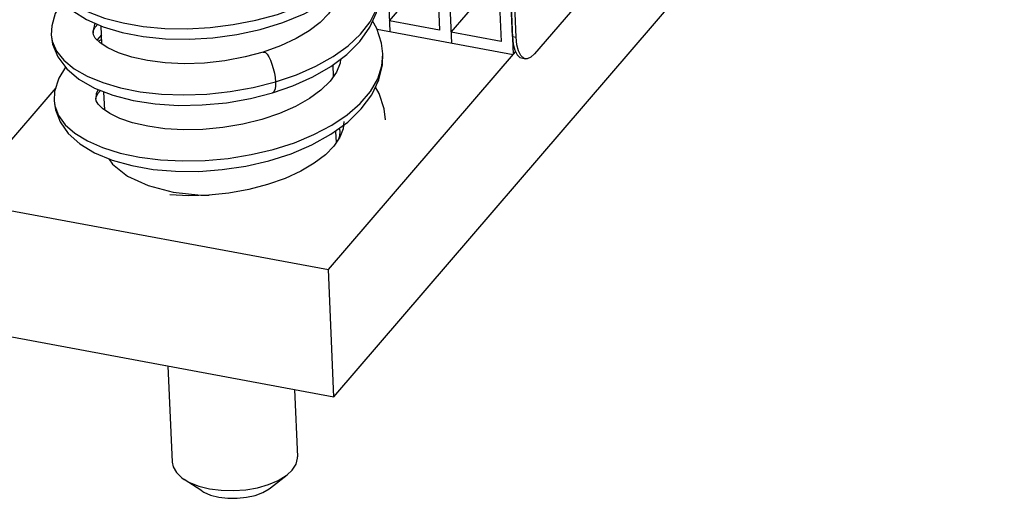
# Model space of a CAD drawing. Extents: x 0 to 1189, y 0 to 841.
# Tile 14 of 27: x 616 to 663, y 577 to 600. Entities that reach past the tile are written whole.
import ezdxf

# ---------------------------------------------------------------- set-up
doc = ezdxf.new("R2010")
doc.units = 0
doc.header["$LTSCALE"] = 65.395
for name, color, linetype in [('AL-BASE_ES7632BT_22_2', 7, 'CONTINUOUS'), ('LABEL_2', 7, 'CONTINUOUS'), ('PRT0001_2', 7, 'CONTINUOUS'), ('PRT0002_2', 7, 'CONTINUOUS'), ('SC_2', 7, 'CONTINUOUS'), ('SPRING_2', 7, 'CONTINUOUS')]:
    doc.layers.add(name, color=color, linetype=linetype)

msp = doc.modelspace()

# ---------------------------------------------------------------- linework, layer by layer
at = {"layer": 'AL-BASE_ES7632BT_22_2', "color": 7, "linetype": 'CONTINUOUS'}
for p, q in [((630.939, 582.033), (687.151, 647.454)), ((502.565, 611.876), (630.678, 588.106)), ((502.825, 605.803), (630.939, 582.033)), ((630.678, 588.106), (639.625, 598.518)), ((631.237, 594.721), (631.207, 594.867)), ((630.939, 582.033), (630.678, 588.106))]:
    msp.add_line(p, q, dxfattribs=at)
for points in [[(631.179, 594.359), (631.23, 594.502), (631.237, 594.721)], [(620.184, 593.406), (620.354, 593.143), (621.075, 592.578), (622.062, 592.126), (623.254, 591.814)], [(623.254, 591.814), (624.576, 591.659), (624.983, 591.662)]]:
    msp.add_lwpolyline(points, dxfattribs=at)
at = {"layer": 'LABEL_2', "color": 7, "linetype": 'CONTINUOUS'}
for p, q in [((663.02, 624.588), (640.535, 598.42)), ((639.475, 599.255), (638.88, 613.137)), ((639.658, 599.221), (639.063, 613.103)), ((639.475, 599.255), (639.658, 599.221)), ((639.587, 598.593), (639.696, 598.376)), ((639.879, 598.342), (639.77, 598.559)), ((639.913, 598.223), (640.096, 598.189))]:
    msp.add_line(p, q, dxfattribs=at)
for points in [[(639.475, 599.255), (639.512, 598.89), (639.587, 598.593)], [(639.77, 598.559), (639.695, 598.856), (639.658, 599.221)], [(639.696, 598.376), (639.835, 598.25), (639.913, 598.223)], [(640.096, 598.189), (640.018, 598.216), (639.879, 598.342)], [(640.535, 598.42), (640.354, 598.255), (640.178, 598.186), (640.096, 598.189)]]:
    msp.add_lwpolyline(points, dxfattribs=at)
at = {"layer": 'PRT0001_2', "color": 7, "linetype": 'CONTINUOUS'}
for p, q in [((635.859, 615.419), (636.565, 598.934)), ((635.332, 615), (635.994, 599.556)), ((638.805, 614.872), (639.512, 598.387)), ((638.279, 614.453), (638.94, 599.009)), ((633.254, 607.999), (633.619, 599.48)), ((633.596, 600.001), (635.862, 602.637)), ((636.543, 599.454), (638.808, 602.091)), ((635.994, 599.556), (633.596, 600.001)), ((633.008, 599.594), (639.512, 598.387)), ((638.94, 599.009), (636.543, 599.454)), ((639.512, 598.387), (639.625, 598.518))]:
    msp.add_line(p, q, dxfattribs=at)
at = {"layer": 'PRT0002_2', "color": 7, "linetype": 'CONTINUOUS'}
for p, q in [((619.829, 599.336), (619.619, 599.091)), ((617.642, 596.79), (612.999, 591.387))]:
    msp.add_line(p, q, dxfattribs=at)
at = {"layer": 'SC_2', "color": 7, "linetype": 'CONTINUOUS'}
for p, q in [((619.848, 598.89), (619.811, 599.758)), ((630.925, 597.344), (630.901, 597.895)), ((619.984, 595.732), (619.946, 596.61)), ((631.06, 594.183), (631.038, 594.712)), ((623.01, 583.504), (623.207, 578.905)), ((629.064, 582.381), (629.202, 579.162)), ((628.702, 578.29), (628.95, 578.524)), ((624.625, 577.53), (623.78, 578.079)), ((627.906, 577.67), (628.702, 578.29))]:
    msp.add_line(p, q, dxfattribs=at)
for points in [[(628.95, 578.524), (629.132, 578.807), (629.202, 579.099), (629.202, 579.162)], [(623.207, 578.905), (623.253, 578.678), (623.411, 578.402), (623.678, 578.15), (623.78, 578.079)], [(623.78, 578.079), (624.041, 577.933), (624.487, 577.758), (625, 577.631)], [(625, 577.631), (625.559, 577.559), (626.142, 577.543), (626.728, 577.584), (627.294, 577.682), (627.818, 577.831), (628.28, 578.026), (628.662, 578.26), (628.702, 578.29)], [(625.439, 577.231), (625.868, 577.179), (626.314, 577.176), (626.756, 577.223), (627.171, 577.317), (627.54, 577.453), (627.846, 577.625), (627.906, 577.67)], [(624.625, 577.53), (624.723, 577.472), (625.05, 577.33), (625.439, 577.231)]]:
    msp.add_lwpolyline(points, dxfattribs=at)
at = {"layer": 'SPRING_2', "color": 7, "linetype": 'CONTINUOUS'}
for p, q in [((617.451, 599.758), (617.429, 599.329)), ((617.429, 599.334), (617.429, 599.329)), ((619.426, 599.421), (619.427, 599.414)), ((619.445, 599.33), (619.426, 599.421)), ((619.839, 599.105), (619.68, 599.031)), ((633.236, 597.848), (633.279, 598.428)), ((633.279, 598.428), (633.279, 598.432)), ((617.587, 596.613), (617.564, 596.176)), ((617.563, 596.181), (617.564, 596.176)), ((617.564, 596.176), (617.596, 595.927)), ((619.561, 596.266), (619.562, 596.259)), ((619.583, 596.167), (619.561, 596.266)), ((631.416, 595.18), (631.385, 594.843)), ((633.416, 595.266), (633.415, 595.272)), ((624.005, 591.632), (623.092, 591.675))]:
    msp.add_line(p, q, dxfattribs=at)
for points in [[(617.292, 602.497), (617.354, 602.062), (617.572, 601.493), (617.944, 600.96), (618.461, 600.482), (619.121, 600.064), (619.913, 599.713), (620.82, 599.437), (621.824, 599.243), (622.898, 599.135), (624.016, 599.115), (625.155, 599.184), (626.296, 599.341), (627.42, 599.587), (628.502, 599.919), (629.516, 600.337), (630.439, 600.833), (631.247, 601.4), (631.917, 602.029), (632.436, 602.71), (632.797, 603.436), (632.985, 604.19)], [(617.292, 602.492), (617.381, 602.048), (617.62, 601.593), (618.006, 601.164), (618.537, 600.77), (619.2, 600.421), (619.98, 600.126), (620.863, 599.894), (621.829, 599.73), (622.859, 599.637), (623.933, 599.619), (625.029, 599.678), (626.129, 599.815), (627.207, 600.025), (628.246, 600.308), (629.225, 600.661), (630.126, 601.077), (630.927, 601.548), (631.613, 602.065), (632.173, 602.624), (632.599, 603.215), (632.879, 603.829)], [(631.13, 601.318), (631.116, 601.167), (630.963, 600.758), (630.682, 600.338), (630.279, 599.923), (629.763, 599.525), (629.135, 599.149), (628.39, 598.801), (627.557, 598.503)], [(628.147, 597.079), (629.152, 597.419), (630.078, 597.825), (630.907, 598.289), (631.623, 598.803), (632.216, 599.36), (632.669, 599.95), (632.974, 600.559), (633.128, 601.176)], [(617.966, 600.939), (617.95, 600.922), (617.62, 600.35), (617.451, 599.758)], [(628.01, 596.556), (628.977, 596.888), (629.934, 597.316), (630.802, 597.82), (631.558, 598.389), (632.18, 599.016), (632.654, 599.688), (632.971, 600.389), (633.128, 601.096)], [(619.518, 599.888), (619.428, 599.536), (619.426, 599.421)], [(619.427, 599.421), (619.44, 599.516), (619.525, 599.69), (619.648, 599.831)], [(633.279, 598.428), (633.219, 598.925), (632.994, 599.636), (632.791, 599.991)], [(617.429, 599.334), (617.494, 598.881), (617.74, 598.274), (618.166, 597.708), (618.755, 597.21), (619.496, 596.786), (620.371, 596.444), (621.35, 596.191), (622.403, 596.029), (623.509, 595.957), (624.649, 595.977), (625.801, 596.085), (626.947, 596.283), (628.01, 596.556)], [(617.429, 599.329), (617.475, 599.022), (617.675, 598.555), (618.029, 598.114), (618.523, 597.709), (619.147, 597.35), (619.891, 597.043), (620.742, 596.795), (621.684, 596.61), (622.702, 596.497), (623.773, 596.458), (624.873, 596.497), (625.984, 596.614), (627.083, 596.809), (628.147, 597.079)], [(627.557, 598.503), (626.694, 598.27), (625.735, 598.089), (624.757, 597.981), (623.791, 597.948), (622.87, 597.987), (622.023, 598.094), (621.274, 598.257), (620.64, 598.463), (620.134, 598.7), (619.764, 598.947), (619.536, 599.173), (619.445, 599.33)], [(627.557, 598.503), (627.593, 598.507), (627.667, 598.476), (627.747, 598.397), (627.829, 598.275), (627.908, 598.116), (627.981, 597.927), (628.045, 597.718), (628.095, 597.5), (628.13, 597.284), (628.147, 597.079)], [(630.801, 594.573), (631.603, 595.154), (632.253, 595.787), (632.749, 596.46), (633.087, 597.171), (633.258, 597.9), (633.279, 598.432)], [(619.157, 594.256), (619.88, 593.937), (620.716, 593.676), (621.647, 593.48), (622.648, 593.354), (623.7, 593.301), (624.784, 593.325), (625.886, 593.425), (626.982, 593.602), (628.045, 593.853), (629.053, 594.174), (629.987, 594.559), (630.835, 595.004), (631.578, 595.502), (632.2, 596.045), (632.691, 596.623), (633.04, 597.228), (633.236, 597.848)], [(631.263, 598.167), (631.245, 597.979), (631.071, 597.549), (630.757, 597.109), (630.321, 596.684), (629.772, 596.283), (629.108, 595.908), (628.34, 595.57), (627.49, 595.283), (626.58, 595.057), (625.635, 594.898), (624.683, 594.809), (623.752, 594.791), (622.866, 594.842), (622.048, 594.955), (621.321, 595.122), (620.707, 595.333), (620.224, 595.567), (619.883, 595.801), (619.676, 596.01), (619.583, 596.167)], [(618.114, 597.777), (617.786, 597.262), (617.587, 596.613)], [(628.147, 597.079), (628.146, 596.898), (628.127, 596.748), (628.091, 596.637), (628.039, 596.571), (628.01, 596.556)], [(619.664, 596.72), (619.581, 596.508), (619.561, 596.266)], [(619.562, 596.266), (619.572, 596.353), (619.652, 596.518), (619.783, 596.673)], [(633.416, 595.266), (633.35, 595.79), (633.107, 596.526), (632.925, 596.831)], [(617.563, 596.181), (617.625, 595.747), (617.849, 595.165), (618.242, 594.613), (618.796, 594.119), (619.501, 593.691), (620.342, 593.34), (621.288, 593.075), (622.303, 592.899), (623.371, 592.808), (624.478, 592.804), (625.604, 592.886), (626.73, 593.055), (627.833, 593.308), (628.892, 593.647), (629.888, 594.069), (630.801, 594.573)], [(617.596, 595.927), (617.771, 595.465), (618.094, 595.027), (618.558, 594.622), (619.157, 594.256)], [(631.385, 594.843), (631.228, 594.432), (630.943, 594.01), (630.536, 593.594), (630.005, 593.189), (629.36, 592.809), (628.612, 592.465), (627.774, 592.17), (626.869, 591.932), (625.921, 591.76)], [(625.921, 591.76), (624.957, 591.659), (624.005, 591.632)]]:
    msp.add_lwpolyline(points, dxfattribs=at)

doc.saveas('drawing.dxf')
